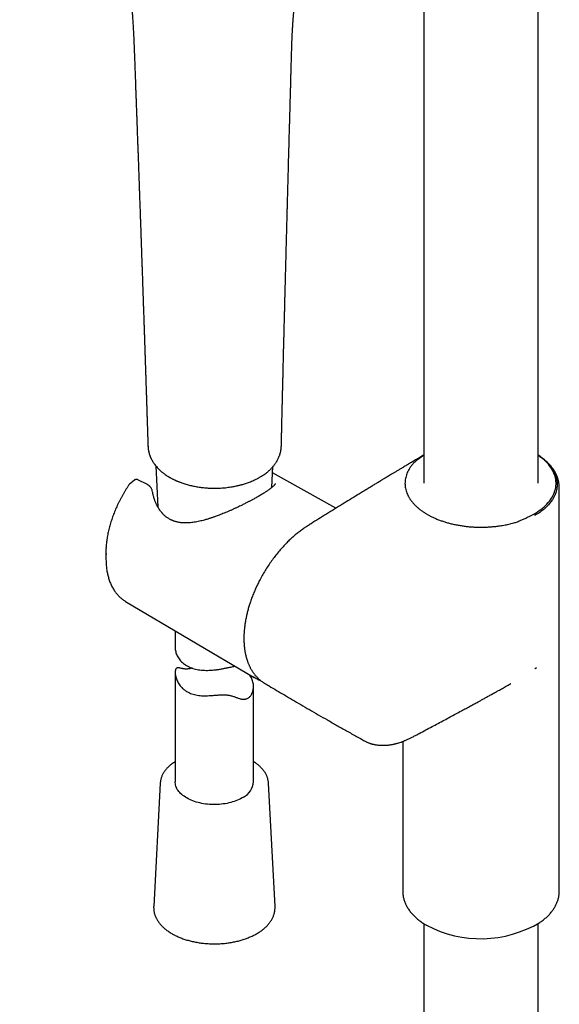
# Model space of a CAD drawing. Header units: millimetres. Extents: x 8 to 1764, y 12 to 2805.
# Tile 7 of 26: x 1498 to 1601, y 780 to 969. Entities that reach past the tile are written whole.
import ezdxf

# ---------------------------------------------------------------- set-up
doc = ezdxf.new("R2010")
doc.units = ezdxf.units.MM

msp = doc.modelspace()

# ---------------------------------------------------------------- linework, layer by layer
at = {"color": 7, "linetype": 'Continuous', "lineweight": 30}
for p, q in [((1575.37, 1216.86), (1575.37, 880.21)), ((1597.27, 880.21), (1597.27, 1216.86)), ((1550.02, 962.02), (1550.02, 962.02)), ((1522.53, 887.3), (1522.54, 887.26)), ((1522.54, 887.31), (1522.54, 887.28)), ((1548.05, 887.3), (1548.06, 887.35)), ((1575.37, 885.58), (1575.05, 885.36)), ((1575.05, 885.36), (1575.05, 885.36)), ((1524.01, 883.58), (1524.44, 875.65)), ((1546.25, 879.41), (1546.47, 883.41)), ((1558.51, 875.43), (1546.4, 882.25)), ((1519.02, 880.07), (1518.98, 880.03)), ((1519.92, 880.82), (1519.01, 880.06)), ((1520.58, 880.89), (1520.59, 880.89)), ((1522.42, 879.97), (1520.59, 880.89)), ((1601.32, 802.1), (1601.32, 879.37)), ((1523.41, 878.55), (1523.4, 878.6)), ((1595.24, 873.7), (1595.24, 873.7)), ((1596.67, 874.03), (1596.64, 874.07)), ((1514.46, 866.58), (1514.48, 865.54)), ((1518.22, 857.6), (1542.88, 843.01)), ((1527.74, 851.96), (1527.74, 848.79)), ((1527.74, 843.96), (1527.74, 822.99)), ((1596.72, 844.75), (1596.69, 844.77)), ((1596.72, 844.75), (1596.93, 844.91)), ((1544.85, 841.91), (1544.83, 841.92)), ((1592.01, 841.81), (1591.99, 841.8)), ((1542.74, 822.99), (1542.74, 841.25)), ((1563.93, 830.9), (1563.93, 830.9)), ((1571.32, 830.76), (1571.32, 802.1)), ((1524.88, 822.78), (1523.62, 799.13)), ((1524.88, 822.79), (1524.88, 822.78)), ((1545.61, 822.78), (1545.61, 822.8)), ((1546.87, 799.13), (1545.61, 822.78)), ((1575.37, 795.85), (1575.37, 407.26)), ((1597.27, 408.1), (1597.27, 795.85))]:
    msp.add_line(p, q, dxfattribs=at)
at = {"color": 7, "linetype": 'Continuous', "lineweight": 30, "flags": 128}
for points in [[(1595.24, 873.7), (1595.65, 873.89), (1596.04, 874.1), (1596.42, 874.31), (1596.79, 874.52), (1597.14, 874.75), (1597.48, 874.98), (1597.81, 875.22), (1598.12, 875.47), (1598.41, 875.72), (1598.69, 875.98), (1598.95, 876.24), (1599.19, 876.51), (1599.42, 876.79), (1599.62, 877.07), (1599.81, 877.35), (1599.99, 877.64), (1600.14, 877.93), (1600.28, 878.22), (1600.39, 878.52), (1600.49, 878.82), (1600.57, 879.12), (1600.63, 879.42), (1600.67, 879.73), (1600.69, 880.03), (1600.69, 880.33), (1600.67, 880.64), (1600.64, 880.94), (1600.58, 881.24), (1600.5, 881.55), (1600.41, 881.84), (1600.3, 882.14), (1600.16, 882.44), (1600.01, 882.73), (1599.84, 883.02), (1599.66, 883.3), (1599.45, 883.58), (1599.23, 883.86), (1598.99, 884.13), (1598.73, 884.39), (1598.46, 884.65), (1598.17, 884.91), (1597.86, 885.15), (1597.54, 885.39), (1597.27, 885.58)], [(1517.98, 857.74), (1518.07, 857.69), (1518.22, 857.6)], [(1543.11, 842.87), (1542.93, 842.97), (1542.66, 843.14)], [(1540.82, 820.09), (1540.56, 819.94), (1540.28, 819.78), (1539.99, 819.64), (1539.69, 819.51), (1539.38, 819.38), (1539.06, 819.26), (1538.73, 819.16), (1538.39, 819.06), (1538.04, 818.97), (1537.68, 818.9), (1537.32, 818.83), (1536.95, 818.78), (1536.58, 818.73), (1536.2, 818.7), (1535.83, 818.68), (1535.45, 818.66), (1535.07, 818.66), (1534.69, 818.67), (1534.31, 818.7), (1533.93, 818.73), (1533.56, 818.77), (1533.19, 818.83), (1532.83, 818.89), (1532.47, 818.97), (1532.13, 819.05), (1531.78, 819.15), (1531.45, 819.26), (1531.13, 819.37), (1530.82, 819.5), (1530.52, 819.63), (1530.23, 819.77), (1529.95, 819.93), (1529.69, 820.08), (1529.44, 820.25), (1529.21, 820.42), (1528.99, 820.6), (1528.79, 820.79), (1528.6, 820.98), (1528.44, 821.18), (1528.28, 821.38), (1528.15, 821.58), (1528.04, 821.79), (1527.94, 822.01), (1527.86, 822.22), (1527.81, 822.44), (1527.77, 822.66), (1527.75, 822.87), (1527.74, 822.99)]]:
    msp.add_lwpolyline(points, dxfattribs=at)
at = {"color": 7, "linetype": 'Continuous', "lineweight": 30}
for centre, radius, start, end in [((1530.33, 866.87), 15.87, 176.4436, 181.0488), ((1530.74, 865.86), 16.26, 176.9132, 184.0359), ((1539.12, 823.32), 3.64, 297.852, 354.9047), ((1586.26, 815.16), 22.2, 242.1708, 300.7441)]:
    msp.add_arc(centre, radius, start, end, dxfattribs=at)
for points, knots in [([(1497.96, 1024.82), (1498.26, 1024.44), (1498.86, 1023.69), (1499.73, 1022.58), (1500.56, 1021.5), (1501.35, 1020.47), (1502.1, 1019.47), (1502.8, 1018.51), (1503.48, 1017.56), (1504.14, 1016.62), (1504.76, 1015.69), (1505.34, 1014.82), (1505.87, 1013.99), (1506.35, 1013.22), (1506.79, 1012.5), (1507.19, 1011.83), (1507.55, 1011.22), (1507.86, 1010.67), (1508.18, 1010.11), (1508.51, 1009.5), (1508.88, 1008.82), (1509.27, 1008.07), (1509.69, 1007.25), (1510.13, 1006.35), (1510.58, 1005.41), (1511.04, 1004.41), (1511.51, 1003.35), (1511.98, 1002.24), (1512.45, 1001.08), (1512.87, 999.99), (1513.25, 998.98), (1513.57, 998.08), (1513.88, 997.2), (1514.16, 996.37), (1514.41, 995.59), (1514.65, 994.86), (1514.86, 994.18), (1515.04, 993.56), (1515.21, 992.99), (1515.36, 992.49), (1515.49, 992.04), (1515.6, 991.64), (1515.7, 991.27), (1515.79, 990.95), (1515.86, 990.68), (1515.91, 990.49), (1515.95, 990.36), (1515.97, 990.27), (1516, 990.16), (1516.04, 990.02), (1516.09, 989.84), (1516.16, 989.57), (1516.24, 989.22), (1516.35, 988.79), (1516.49, 988.27), (1516.64, 987.64), (1516.82, 986.89), (1517.01, 986.09), (1517.2, 985.22), (1517.38, 984.41), (1517.54, 983.68), (1517.67, 983.06), (1517.79, 982.46), (1517.9, 981.91), (1518, 981.41), (1518.09, 980.94), (1518.17, 980.5), (1518.24, 980.11), (1518.3, 979.76), (1518.36, 979.48), (1518.4, 979.22), (1518.44, 978.97), (1518.49, 978.7), (1518.54, 978.39), (1518.6, 978.03), (1518.66, 977.62), (1518.74, 977.15), (1518.81, 976.64), (1518.89, 976.08), (1518.98, 975.47), (1519.06, 974.82), (1519.15, 974.11), (1519.23, 973.36), (1519.31, 972.57), (1519.4, 971.73), (1519.47, 970.84), (1519.55, 969.92), (1519.61, 968.95), (1519.68, 967.91), (1519.74, 966.8), (1519.8, 965.6), (1519.85, 964.36), (1519.9, 963.07), (1519.94, 962.19), (1519.95, 961.74)], [0, 0, 0, 0, 0.0206077, 0.0404289, 0.0594619, 0.0777064, 0.0951652, 0.111835, 0.1277132, 0.1442631, 0.1598598, 0.1745045, 0.1881957, 0.2009322, 0.2127133, 0.2235384, 0.2334073, 0.2423197, 0.2502775, 0.2604831, 0.2713278, 0.2828116, 0.2959915, 0.3099242, 0.3246097, 0.3400481, 0.3562393, 0.3731838, 0.3908823, 0.4093358, 0.422781, 0.4365538, 0.449859, 0.4624023, 0.4741862, 0.485022, 0.4951276, 0.5045033, 0.5131487, 0.5204966, 0.5272125, 0.5332948, 0.5387428, 0.5435568, 0.5477066, 0.5509393, 0.5522213, 0.5534003, 0.555057, 0.5572472, 0.5599694, 0.5632219, 0.5691967, 0.5756867, 0.5826554, 0.5929313, 0.6041054, 0.6161905, 0.6292011, 0.6431369, 0.6527592, 0.6624216, 0.6714178, 0.6797306, 0.6873625, 0.6943131, 0.7011047, 0.7070887, 0.7122653, 0.7166342, 0.7202115, 0.7237665, 0.7278268, 0.7325167, 0.7379101, 0.7441615, 0.7511885, 0.7589915, 0.7675714, 0.776929, 0.7870645, 0.7979752, 0.809661, 0.8221225, 0.83536, 0.8493741, 0.8641654, 0.8797345, 0.8960813, 0.9149588, 0.9347811, 0.9555562, 0.9772917, 1, 1, 1, 1]), ([(1550.02, 962.02), (1550.03, 962.22), (1550.04, 962.6), (1550.06, 963.14), (1550.07, 963.64), (1550.08, 964.09), (1550.1, 964.48), (1550.11, 964.83), (1550.12, 965.13), (1550.13, 965.38), (1550.14, 965.6), (1550.15, 965.79), (1550.16, 965.96), (1550.16, 966.14), (1550.17, 966.34), (1550.19, 966.58), (1550.2, 966.84), (1550.22, 967.14), (1550.23, 967.47), (1550.26, 967.81), (1550.28, 968.16), (1550.3, 968.51), (1550.33, 968.84), (1550.35, 969.14), (1550.37, 969.39), (1550.39, 969.61), (1550.4, 969.82), (1550.42, 970.03), (1550.45, 970.27), (1550.47, 970.55), (1550.5, 970.87), (1550.54, 971.2), (1550.58, 971.54), (1550.61, 971.87), (1550.65, 972.2), (1550.69, 972.52), (1550.73, 972.82), (1550.77, 973.1), (1550.8, 973.34), (1550.83, 973.53), (1550.85, 973.68), (1550.87, 973.83), (1550.9, 973.99), (1550.93, 974.19), (1550.96, 974.4), (1551.05, 974.93), (1551.19, 975.75), (1551.4, 976.84), (1551.63, 977.91), (1551.88, 978.94), (1552.14, 979.95), (1552.45, 981.05), (1552.81, 982.22), (1553.24, 983.47), (1553.66, 984.6), (1554.08, 985.63), (1554.48, 986.56), (1554.81, 987.27), (1555.07, 987.8), (1555.24, 988.14), (1555.42, 988.49), (1555.6, 988.84), (1555.79, 989.19), (1555.97, 989.51), (1556.13, 989.79), (1556.26, 990.02), (1556.37, 990.21), (1556.44, 990.32), (1556.46, 990.35)], [0, 0, 0, 0, 0.017839, 0.034216, 0.049136, 0.062599, 0.074605, 0.08497, 0.093918, 0.101656, 0.108379, 0.114189, 0.118942, 0.12392, 0.130082, 0.137436, 0.145926, 0.15478, 0.165281, 0.17597, 0.186848, 0.19792, 0.208595, 0.218135, 0.226078, 0.232992, 0.239039, 0.245683, 0.253272, 0.262363, 0.272537, 0.283425, 0.29429, 0.305111, 0.315888, 0.326008, 0.336081, 0.345319, 0.353166, 0.359611, 0.363924, 0.36845, 0.373891, 0.380253, 0.387541, 0.3955, 0.432498, 0.469543, 0.505569, 0.541068, 0.576566, 0.612072, 0.658567, 0.705066, 0.751573, 0.789244, 0.826916, 0.864598, 0.879413, 0.894567, 0.910206, 0.926329, 0.942933, 0.95913, 0.971826, 0.983425, 0.994051, 1, 1, 1, 1]), ([(1519.95, 961.74), (1519.96, 961.56), (1519.98, 961.06), (1520.01, 960.27), (1520.04, 959.36), (1520.07, 958.54), (1520.1, 957.8), (1520.12, 957.12), (1520.15, 956.41), (1520.17, 955.67), (1520.2, 954.89), (1520.23, 954.05), (1520.27, 953.17), (1520.29, 952.4), (1520.32, 951.78), (1520.33, 951.34), (1520.35, 950.95), (1520.36, 950.61), (1520.37, 950.33), (1520.38, 950.1), (1520.38, 949.92), (1520.39, 949.79), (1520.39, 949.67), (1520.4, 949.54), (1520.4, 949.39), (1520.41, 949.19), (1520.42, 948.96), (1520.43, 948.7), (1520.44, 948.35), (1520.46, 947.92), (1520.47, 947.43), (1520.49, 946.93), (1520.51, 946.43), (1520.53, 945.8), (1520.56, 945.03), (1520.59, 944.13), (1520.63, 943.23), (1520.66, 942.34), (1520.69, 941.56), (1520.71, 940.89), (1520.73, 940.31), (1520.75, 939.76), (1520.77, 939.23), (1520.78, 938.79), (1520.8, 938.46), (1520.81, 938.21), (1520.81, 937.98), (1520.82, 937.76), (1520.83, 937.55), (1520.84, 937.33), (1520.85, 937.07), (1520.86, 936.75), (1520.87, 936.38), (1520.89, 935.96), (1520.9, 935.5), (1520.92, 935.02), (1520.94, 934.33), (1520.97, 933.45), (1521.01, 932.49), (1521.04, 931.66), (1521.06, 930.94), (1521.09, 930.26), (1521.11, 929.63), (1521.13, 929.06), (1521.15, 928.59), (1521.16, 928.2), (1521.17, 927.88), (1521.18, 927.58), (1521.19, 927.29), (1521.2, 926.99), (1521.21, 926.6), (1521.23, 926.11), (1521.25, 925.51), (1521.28, 924.85), (1521.3, 924.19), (1521.32, 923.53), (1521.34, 922.87), (1521.37, 922.17), (1521.4, 921.38), (1521.43, 920.52), (1521.45, 919.8), (1521.47, 919.27), (1521.48, 918.95), (1521.49, 918.63), (1521.5, 918.32), (1521.51, 918), (1521.52, 917.7), (1521.53, 917.41), (1521.54, 917.18), (1521.55, 917.01), (1521.55, 916.86), (1521.56, 916.73), (1521.56, 916.56), (1521.57, 916.34), (1521.58, 916.05), (1521.59, 915.72), (1521.6, 915.34), (1521.62, 914.92), (1521.63, 914.49), (1521.65, 913.82), (1521.69, 912.93), (1521.72, 911.87), (1521.75, 910.89), (1521.79, 909.97), (1521.82, 909.05), (1521.84, 908.32), (1521.86, 907.81), (1521.87, 907.51), (1521.88, 907.23), (1521.89, 906.99), (1521.89, 906.79), (1521.9, 906.62), (1521.9, 906.5), (1521.9, 906.41), (1521.91, 906.33), (1521.91, 906.25), (1521.91, 906.16), (1521.92, 906.05), (1521.92, 905.93), (1521.93, 905.74), (1521.94, 905.47), (1521.95, 905.09), (1521.96, 904.68), (1521.98, 904.23), (1521.99, 903.75), (1522.01, 903.22), (1522.03, 902.66), (1522.05, 902.06), (1522.07, 901.39), (1522.1, 900.65), (1522.12, 899.83), (1522.15, 898.97), (1522.18, 898.1), (1522.21, 897.24), (1522.23, 896.58), (1522.25, 896.12), (1522.25, 895.89), (1522.26, 895.7), (1522.26, 895.54), (1522.27, 895.42), (1522.27, 895.31), (1522.28, 895.18), (1522.28, 895.02), (1522.29, 894.83), (1522.3, 894.57), (1522.31, 894.25), (1522.32, 893.85), (1522.33, 893.4), (1522.35, 892.92), (1522.37, 892.4), (1522.39, 891.85), (1522.4, 891.26), (1522.43, 890.63), (1522.45, 889.95), (1522.47, 889.24), (1522.49, 888.49), (1522.52, 887.84), (1522.53, 887.44), (1522.53, 887.31)], [0, 0, 0, 0, 0.007251, 0.019881, 0.032021, 0.043902, 0.053054, 0.062051, 0.071376, 0.081341, 0.091946, 0.103191, 0.115077, 0.127603, 0.134154, 0.140051, 0.145277, 0.14983, 0.153712, 0.156921, 0.159133, 0.160854, 0.162176, 0.163834, 0.165985, 0.16858, 0.17165, 0.175197, 0.17922, 0.185713, 0.192389, 0.199086, 0.205804, 0.212544, 0.224632, 0.236788, 0.249011, 0.261019, 0.272553, 0.280485, 0.288176, 0.295628, 0.302839, 0.309605, 0.313118, 0.316427, 0.319532, 0.322432, 0.325131, 0.328009, 0.331332, 0.335774, 0.340824, 0.346481, 0.352746, 0.359346, 0.36582, 0.380542, 0.394512, 0.404594, 0.414244, 0.423448, 0.431925, 0.43956, 0.446355, 0.451103, 0.455333, 0.459155, 0.463071, 0.46714, 0.471403, 0.478649, 0.486711, 0.49559, 0.505284, 0.513489, 0.522306, 0.531749, 0.541819, 0.553842, 0.56665, 0.570838, 0.575104, 0.579447, 0.583796, 0.587775, 0.592236, 0.596009, 0.599092, 0.601485, 0.603192, 0.60481, 0.606836, 0.610007, 0.613839, 0.618334, 0.62349, 0.629274, 0.635146, 0.640921, 0.656308, 0.670966, 0.683438, 0.69569, 0.708112, 0.720703, 0.724805, 0.728921, 0.732729, 0.735992, 0.73871, 0.740883, 0.742537, 0.743624, 0.744532, 0.745614, 0.74687, 0.7483, 0.749904, 0.751682, 0.755973, 0.761027, 0.766846, 0.772687, 0.779138, 0.786198, 0.793798, 0.801816, 0.81025, 0.820689, 0.831701, 0.843287, 0.855447, 0.866622, 0.878241, 0.881881, 0.885023, 0.887616, 0.889661, 0.891158, 0.892497, 0.894177, 0.896334, 0.898969, 0.902081, 0.906642, 0.91195, 0.918003, 0.924802, 0.931527, 0.938852, 0.946775, 0.955297, 0.964417, 0.973958, 0.984076, 0.994772, 1, 1, 1, 1]), ([(1548.08, 887.35), (1548.08, 887.37), (1548.08, 887.56), (1548.09, 887.9), (1548.1, 888.34), (1548.11, 888.73), (1548.12, 889.07), (1548.12, 889.36), (1548.13, 889.59), (1548.13, 889.77), (1548.14, 889.91), (1548.14, 890), (1548.14, 890.07), (1548.14, 890.12), (1548.14, 890.19), (1548.15, 890.28), (1548.15, 890.43), (1548.15, 890.62), (1548.16, 890.85), (1548.17, 891.12), (1548.17, 891.43), (1548.18, 891.78), (1548.19, 892.34), (1548.21, 893.07), (1548.23, 893.94), (1548.25, 894.72), (1548.27, 895.43), (1548.28, 896.08), (1548.3, 896.64), (1548.31, 897.09), (1548.32, 897.46), (1548.32, 897.79), (1548.33, 898.1), (1548.34, 898.39), (1548.35, 898.68), (1548.35, 898.97), (1548.36, 899.27), (1548.37, 899.6), (1548.38, 899.97), (1548.39, 900.36), (1548.4, 900.84), (1548.41, 901.37), (1548.43, 901.94), (1548.44, 902.47), (1548.45, 902.95), (1548.46, 903.41), (1548.47, 903.88), (1548.49, 904.38), (1548.5, 904.94), (1548.51, 905.45), (1548.52, 905.91), (1548.53, 906.29), (1548.54, 906.69), (1548.55, 907.07), (1548.56, 907.42), (1548.57, 907.71), (1548.58, 907.97), (1548.58, 908.17), (1548.59, 908.33), (1548.59, 908.45), (1548.59, 908.58), (1548.6, 908.78), (1548.6, 909.06), (1548.61, 909.42), (1548.62, 909.81), (1548.63, 910.23), (1548.65, 910.73), (1548.66, 911.32), (1548.68, 912), (1548.7, 912.72), (1548.72, 913.49), (1548.74, 914.31), (1548.76, 915.01), (1548.77, 915.58), (1548.78, 916.01), (1548.79, 916.45), (1548.8, 916.88), (1548.81, 917.28), (1548.82, 917.66), (1548.83, 918.01), (1548.84, 918.31), (1548.85, 918.58), (1548.85, 918.81), (1548.86, 919.09), (1548.87, 919.44), (1548.88, 919.87), (1548.9, 920.47), (1548.92, 921.24), (1548.94, 922.18), (1548.97, 923.12), (1548.99, 924.07), (1549.02, 925.03), (1549.04, 926.01), (1549.07, 927.03), (1549.1, 928.08), (1549.13, 929.16), (1549.15, 930.06), (1549.17, 930.77), (1549.18, 931.24), (1549.19, 931.67), (1549.2, 932.03), (1549.21, 932.35), (1549.22, 932.6), (1549.22, 932.79), (1549.23, 932.96), (1549.23, 933.14), (1549.24, 933.34), (1549.24, 933.57), (1549.25, 933.86), (1549.26, 934.21), (1549.27, 934.62), (1549.28, 935.07), (1549.3, 935.56), (1549.31, 936.05), (1549.34, 937.18), (1549.39, 938.87), (1549.45, 941.12), (1549.51, 943.51), (1549.58, 946.07), (1549.64, 948.04), (1549.67, 949.2), (1549.68, 949.56), (1549.69, 949.89), (1549.7, 950.17), (1549.7, 950.42), (1549.71, 950.65), (1549.71, 950.84), (1549.72, 951.01), (1549.72, 951.17), (1549.73, 951.36), (1549.74, 951.61), (1549.74, 951.92), (1549.75, 952.29), (1549.77, 952.71), (1549.78, 953.18), (1549.79, 953.7), (1549.81, 954.28), (1549.83, 954.91), (1549.85, 955.59), (1549.87, 956.34), (1549.89, 957.15), (1549.91, 958.02), (1549.94, 958.94), (1549.97, 959.92), (1549.99, 960.95), (1550.01, 961.66), (1550.02, 962.02)], [0, 0, 0, 0, 0.001058, 0.007551, 0.013388, 0.01857, 0.023098, 0.02697, 0.030188, 0.032466, 0.034243, 0.035518, 0.036292, 0.03688, 0.037705, 0.038799, 0.040811, 0.043365, 0.04646, 0.050096, 0.054273, 0.058985, 0.063825, 0.076586, 0.088541, 0.098535, 0.107887, 0.116625, 0.124823, 0.129991, 0.13492, 0.139417, 0.143345, 0.147156, 0.151199, 0.154785, 0.158802, 0.163252, 0.168132, 0.173444, 0.17906, 0.187237, 0.194834, 0.201852, 0.208291, 0.214174, 0.220232, 0.226978, 0.234414, 0.242539, 0.247492, 0.252669, 0.258071, 0.263343, 0.267965, 0.271932, 0.275245, 0.278134, 0.280231, 0.281573, 0.283094, 0.285204, 0.289578, 0.294394, 0.299606, 0.305214, 0.311218, 0.319679, 0.328802, 0.338526, 0.348846, 0.359763, 0.371277, 0.376911, 0.382679, 0.388578, 0.39444, 0.399829, 0.405006, 0.409627, 0.413694, 0.417206, 0.420186, 0.423175, 0.428354, 0.434122, 0.440477, 0.452642, 0.465165, 0.478042, 0.4905, 0.503309, 0.516529, 0.530162, 0.544208, 0.558667, 0.573494, 0.580601, 0.586988, 0.592655, 0.597604, 0.601833, 0.605343, 0.607596, 0.609635, 0.612015, 0.614758, 0.617866, 0.621338, 0.626285, 0.631821, 0.637948, 0.644569, 0.651264, 0.657987, 0.69005, 0.719193, 0.748709, 0.785927, 0.82263, 0.827905, 0.832745, 0.837092, 0.840949, 0.844314, 0.847187, 0.849943, 0.852016, 0.853904, 0.856499, 0.859885, 0.864022, 0.86891, 0.874549, 0.880939, 0.887948, 0.895681, 0.904139, 0.913322, 0.92344, 0.934312, 0.94594, 0.958323, 0.97146, 0.985353, 1, 1, 1, 1]), ([(1522.54, 887.25), (1522.54, 887.15), (1522.55, 886.97), (1522.58, 886.71), (1522.62, 886.48), (1522.66, 886.3), (1522.69, 886.15), (1522.73, 886.02), (1522.76, 885.88), (1522.81, 885.74), (1522.86, 885.58), (1522.93, 885.4), (1523, 885.24), (1523.06, 885.1), (1523.12, 884.97), (1523.19, 884.83), (1523.27, 884.67), (1523.37, 884.5), (1523.47, 884.33), (1523.58, 884.16), (1523.72, 883.96), (1523.9, 883.71), (1524.14, 883.41), (1524.41, 883.12), (1524.64, 882.89), (1524.82, 882.71), (1524.95, 882.6), (1525.08, 882.48), (1525.24, 882.35), (1525.44, 882.19), (1525.69, 882), (1526, 881.78), (1526.33, 881.56), (1526.57, 881.42), (1526.69, 881.35)], [0, 0, 0, 0, 0.038419, 0.077389, 0.109509, 0.134791, 0.155784, 0.17452, 0.193714, 0.213374, 0.237182, 0.26486, 0.290633, 0.311363, 0.328447, 0.348989, 0.37398, 0.40271, 0.431319, 0.457769, 0.482067, 0.532123, 0.58305, 0.635683, 0.688896, 0.711567, 0.733408, 0.754727, 0.780997, 0.814225, 0.853603, 0.899632, 0.952278, 1, 1, 1, 1]), ([(1544.26, 881.55), (1544.39, 881.64), (1544.65, 881.8), (1544.99, 882.04), (1545.28, 882.27), (1545.53, 882.47), (1545.74, 882.66), (1545.93, 882.84), (1546.1, 883.01), (1546.27, 883.19), (1546.44, 883.38), (1546.61, 883.58), (1546.76, 883.78), (1546.9, 883.97), (1547.04, 884.18), (1547.2, 884.42), (1547.35, 884.69), (1547.49, 884.96), (1547.62, 885.24), (1547.72, 885.49), (1547.79, 885.71), (1547.83, 885.85), (1547.88, 885.99), (1547.91, 886.14), (1547.95, 886.3), (1547.99, 886.49), (1548.03, 886.73), (1548.06, 887.03), (1548.07, 887.24), (1548.08, 887.36)], [0, 0, 0, 0, 0.06025, 0.114207, 0.161835, 0.203484, 0.241354, 0.275784, 0.307446, 0.339044, 0.374261, 0.412072, 0.447551, 0.480047, 0.510369, 0.554046, 0.599714, 0.641626, 0.684071, 0.733347, 0.75879, 0.780346, 0.799569, 0.820926, 0.844701, 0.872748, 0.907987, 0.950413, 1, 1, 1, 1]), ([(1575.37, 885.63), (1575.11, 885.48), (1574.58, 885.16), (1573.78, 884.69), (1573, 884.22), (1572.26, 883.79), (1571.58, 883.38), (1570.95, 883), (1570.39, 882.67), (1569.89, 882.37), (1569.43, 882.09), (1569.01, 881.84), (1568.63, 881.61), (1568.29, 881.4), (1567.99, 881.22), (1567.72, 881.06), (1567.48, 880.92), (1567.28, 880.8), (1567.09, 880.68), (1566.94, 880.59), (1566.8, 880.51), (1566.67, 880.43), (1566.52, 880.34), (1566.35, 880.23), (1566.12, 880.1), (1565.84, 879.93), (1565.5, 879.72), (1565.12, 879.49), (1564.7, 879.23), (1564.14, 878.89), (1563.44, 878.46), (1562.41, 877.83), (1561.19, 877.08), (1559.73, 876.18), (1558.25, 875.27), (1556.73, 874.32), (1555.24, 873.39), (1554.03, 872.64), (1553.1, 872.04), (1552.43, 871.61), (1551.76, 871.14), (1551.08, 870.62), (1550.41, 870.05), (1549.75, 869.45), (1549.08, 868.79), (1548.39, 868.07), (1547.69, 867.27), (1547.01, 866.44), (1546.35, 865.57), (1545.71, 864.66), (1545.11, 863.73), (1544.53, 862.77), (1544.02, 861.84), (1543.57, 860.96), (1543.18, 860.12), (1542.81, 859.27), (1542.46, 858.4), (1542.16, 857.57), (1541.91, 856.77), (1541.69, 856.02), (1541.5, 855.27), (1541.34, 854.55), (1541.21, 853.88), (1541.12, 853.31), (1541.06, 852.85), (1541.01, 852.48), (1540.98, 852.13), (1540.95, 851.81), (1540.93, 851.54), (1540.92, 851.32), (1540.91, 851.17), (1540.91, 851.03), (1540.9, 850.88), (1540.9, 850.69), (1540.9, 850.43), (1540.9, 850.12), (1540.92, 849.76), (1540.94, 849.36), (1540.97, 848.95), (1541.02, 848.58), (1541.06, 848.25), (1541.11, 847.95), (1541.16, 847.67), (1541.22, 847.39), (1541.28, 847.12), (1541.34, 846.89), (1541.4, 846.7), (1541.44, 846.56), (1541.48, 846.44), (1541.52, 846.32), (1541.57, 846.16), (1541.64, 845.96), (1541.73, 845.72), (1541.83, 845.49), (1541.93, 845.27), (1542.02, 845.06), (1542.13, 844.86), (1542.24, 844.65), (1542.35, 844.46), (1542.45, 844.28), (1542.56, 844.13), (1542.66, 843.97), (1542.79, 843.79), (1542.93, 843.61), (1543.09, 843.41), (1543.27, 843.21), (1543.45, 843.01), (1543.63, 842.84), (1543.8, 842.68), (1544, 842.51), (1544.24, 842.32), (1544.52, 842.11), (1544.73, 841.99), (1544.83, 841.92)], [0, 0, 0, 0, 0.0149861, 0.0312593, 0.0465877, 0.0609708, 0.0744084, 0.0869002, 0.09752, 0.1073447, 0.1163744, 0.1246089, 0.1320481, 0.1386919, 0.1445405, 0.1496705, 0.154279, 0.1583756, 0.1619606, 0.1650338, 0.1674626, 0.1698549, 0.1727727, 0.1762188, 0.1801934, 0.1860162, 0.1926948, 0.2002294, 0.2085701, 0.2170497, 0.2335009, 0.2496799, 0.2778937, 0.3052385, 0.3355204, 0.3653142, 0.3946223, 0.4235304, 0.4365094, 0.4495991, 0.462894, 0.4762863, 0.4896698, 0.5030342, 0.5163104, 0.5312707, 0.5462652, 0.5613863, 0.5766119, 0.5918649, 0.6071068, 0.6224056, 0.6378436, 0.6503842, 0.6630917, 0.6759632, 0.6889957, 0.702187, 0.7133275, 0.7246243, 0.7360333, 0.7469858, 0.7572821, 0.7669136, 0.7730097, 0.7788016, 0.7842887, 0.7894705, 0.7941897, 0.7972479, 0.7997138, 0.801618, 0.8039001, 0.8070059, 0.8112022, 0.8163389, 0.8224215, 0.8293881, 0.8364677, 0.8434311, 0.8488173, 0.8541259, 0.8593547, 0.8645017, 0.869568, 0.8743307, 0.8776973, 0.8803887, 0.8825264, 0.8849194, 0.8877174, 0.8919957, 0.8969713, 0.9023703, 0.9066613, 0.9110927, 0.915667, 0.920377, 0.9250882, 0.9291704, 0.9325396, 0.9365681, 0.9408997, 0.945718, 0.9509722, 0.9566434, 0.962659, 0.9675702, 0.9726486, 0.9783049, 0.9848137, 0.9921771, 1, 1, 1, 1]), ([(1575.05, 885.36), (1574.88, 885.23), (1574.59, 885.02), (1574.18, 884.71), (1573.81, 884.43), (1573.53, 884.19), (1573.32, 883.98), (1573.23, 883.88), (1573.18, 883.83)], [0, 0, 0, 0, 0.250879, 0.437484, 0.624144, 0.811473, 0.905748, 1, 1, 1, 1]), ([(1597.27, 885.6), (1597.38, 885.52), (1597.63, 885.36), (1597.98, 885.09), (1598.34, 884.81), (1598.68, 884.51), (1599, 884.2), (1599.3, 883.88), (1599.57, 883.56), (1599.82, 883.24), (1600.03, 882.91), (1600.23, 882.58), (1600.41, 882.24), (1600.56, 881.89), (1600.68, 881.54), (1600.78, 881.19), (1600.85, 880.83), (1600.9, 880.48), (1600.92, 880.14), (1600.91, 879.79), (1600.88, 879.44), (1600.83, 879.09), (1600.75, 878.75), (1600.65, 878.41), (1600.51, 878.02), (1600.29, 877.57), (1600.03, 877.13), (1599.77, 876.75), (1599.52, 876.43), (1599.26, 876.11), (1598.97, 875.8), (1598.6, 875.45), (1598.14, 875.06), (1597.64, 874.69), (1597.14, 874.36), (1596.82, 874.17), (1596.64, 874.06)], [0, 0, 0, 0, 0.023371, 0.050967, 0.07891, 0.106904, 0.135253, 0.163654, 0.192159, 0.219587, 0.247107, 0.274671, 0.30258, 0.33054, 0.35886, 0.387234, 0.415717, 0.443049, 0.470426, 0.497891, 0.525398, 0.552376, 0.579353, 0.606519, 0.633684, 0.674972, 0.716428, 0.744304, 0.771619, 0.798934, 0.826426, 0.853917, 0.895713, 0.937698, 0.965944, 1, 1, 1, 1]), ([(1601.32, 879.37), (1601.32, 879.44), (1601.32, 879.57), (1601.3, 879.77), (1601.29, 879.98), (1601.26, 880.17), (1601.23, 880.38), (1601.19, 880.58), (1601.15, 880.77), (1601.1, 880.95), (1601.04, 881.12), (1600.98, 881.3), (1600.91, 881.5), (1600.83, 881.71), (1600.71, 881.96), (1600.58, 882.23), (1600.4, 882.54), (1600.2, 882.86), (1599.98, 883.17), (1599.74, 883.47), (1599.51, 883.74), (1599.29, 883.98), (1599.07, 884.2), (1598.88, 884.38), (1598.71, 884.53), (1598.57, 884.65), (1598.46, 884.75), (1598.37, 884.82), (1598.28, 884.89), (1598.17, 884.98), (1598.01, 885.1), (1597.8, 885.26), (1597.55, 885.43), (1597.37, 885.55), (1597.27, 885.62)], [0, 0, 0, 0, 0.023567, 0.049655, 0.078381, 0.109063, 0.137417, 0.17002, 0.197491, 0.223006, 0.248581, 0.274867, 0.302092, 0.333397, 0.369769, 0.411193, 0.45686, 0.508743, 0.56021, 0.608363, 0.652894, 0.693829, 0.731188, 0.764411, 0.790389, 0.812078, 0.829483, 0.842608, 0.854533, 0.86929, 0.894022, 0.924231, 0.959975, 1, 1, 1, 1]), ([(1573.18, 883.83), (1573.06, 883.68), (1572.83, 883.39), (1572.55, 882.94), (1572.3, 882.49), (1572.1, 882.04), (1571.95, 881.58), (1571.84, 881.12), (1571.77, 880.65), (1571.75, 880.19), (1571.78, 879.72), (1571.84, 879.26), (1571.96, 878.8), (1572.11, 878.34), (1572.31, 877.9), (1572.55, 877.46), (1572.84, 877.02), (1573.16, 876.6), (1573.53, 876.19), (1573.93, 875.79), (1574.37, 875.4), (1574.84, 875.03), (1575.35, 874.67), (1575.89, 874.34), (1576.46, 874.02), (1577.06, 873.72), (1577.69, 873.44), (1578.34, 873.17), (1579.02, 872.93), (1579.71, 872.72), (1580.43, 872.52), (1581.17, 872.34), (1581.92, 872.19), (1582.68, 872.07), (1583.45, 871.96), (1584.23, 871.88), (1585.02, 871.83), (1585.81, 871.8), (1586.6, 871.8), (1587.39, 871.82), (1588.18, 871.87), (1588.97, 871.94), (1589.81, 872.04), (1590.71, 872.19), (1591.67, 872.38), (1592.28, 872.54), (1592.59, 872.62)], [0, 0, 0, 0, 0.023268, 0.046537, 0.069081, 0.091643, 0.114187, 0.136731, 0.159293, 0.181837, 0.204319, 0.226819, 0.249301, 0.271659, 0.294033, 0.316391, 0.338745, 0.361117, 0.383471, 0.405826, 0.428197, 0.450551, 0.472712, 0.49489, 0.51705, 0.53921, 0.561387, 0.583548, 0.605703, 0.627874, 0.65003, 0.672187, 0.69436, 0.716517, 0.738618, 0.760737, 0.78284, 0.804936, 0.827048, 0.849144, 0.871243, 0.893359, 0.915458, 0.943628, 0.971831, 1, 1, 1, 1]), ([(1520.59, 880.89), (1520.55, 880.91), (1520.5, 880.93), (1520.41, 880.95), (1520.34, 880.96), (1520.28, 880.96), (1520.21, 880.95), (1520.12, 880.93), (1520.02, 880.88), (1519.95, 880.84), (1519.92, 880.81)], [0, 0, 0, 0, 0.150305, 0.275361, 0.364743, 0.436168, 0.5353, 0.663895, 0.820454, 1, 1, 1, 1]), ([(1526.68, 881.36), (1526.74, 881.32), (1526.87, 881.25), (1527.08, 881.14), (1527.28, 881.03), (1527.45, 880.95), (1527.59, 880.88), (1527.71, 880.83), (1527.79, 880.79), (1527.85, 880.76), (1527.9, 880.74), (1527.96, 880.71), (1528.02, 880.69), (1528.09, 880.66), (1528.22, 880.6), (1528.43, 880.52), (1528.72, 880.4), (1529.04, 880.29), (1529.41, 880.17), (1529.8, 880.04), (1530.35, 879.89), (1531.04, 879.72), (1531.88, 879.56), (1532.74, 879.43), (1533.63, 879.33), (1534.52, 879.28), (1535.36, 879.27), (1536.1, 879.29), (1536.75, 879.32), (1537.35, 879.37), (1537.89, 879.44), (1538.39, 879.51), (1538.83, 879.58), (1539.23, 879.66), (1539.56, 879.73), (1539.84, 879.79), (1540.11, 879.86), (1540.39, 879.93), (1540.69, 880.01), (1541.03, 880.11), (1541.39, 880.23), (1541.79, 880.37), (1542.19, 880.52), (1542.6, 880.69), (1543.02, 880.88), (1543.29, 881.01), (1543.43, 881.08)], [0, 0, 0, 0, 0.012833, 0.029391, 0.043619, 0.055528, 0.065129, 0.072427, 0.078033, 0.081271, 0.084717, 0.088589, 0.092887, 0.097611, 0.10276, 0.119111, 0.138673, 0.158848, 0.181575, 0.206684, 0.232363, 0.28045, 0.32881, 0.37745, 0.426383, 0.475633, 0.525229, 0.562605, 0.598341, 0.631483, 0.662028, 0.68997, 0.715306, 0.738032, 0.758284, 0.773371, 0.789063, 0.805373, 0.822875, 0.84309, 0.866111, 0.890394, 0.916589, 0.943593, 0.971392, 1, 1, 1, 1]), ([(1526.68, 881.36), (1526.68, 881.36), (1526.68, 881.35), (1526.69, 881.35), (1526.69, 881.35)], [0, 0, 0, 0, 0.964105, 1, 1, 1, 1]), ([(1543.42, 881.08), (1543.5, 881.12), (1543.64, 881.19), (1543.85, 881.31), (1544.06, 881.43), (1544.19, 881.51), (1544.26, 881.55)], [0, 0, 0, 0, 0.264389, 0.499675, 0.734665, 1, 1, 1, 1]), ([(1518.89, 879.92), (1518.83, 879.84), (1518.68, 879.62), (1518.44, 879.24), (1518.16, 878.79), (1517.88, 878.33), (1517.62, 877.87), (1517.36, 877.4), (1517.12, 876.93), (1516.88, 876.45), (1516.65, 875.97), (1516.44, 875.49), (1516.23, 875.01), (1516.03, 874.52), (1515.85, 874.04), (1515.67, 873.55), (1515.51, 873.06), (1515.36, 872.57), (1515.22, 872.09), (1515.09, 871.6), (1514.97, 871.12), (1514.86, 870.64), (1514.77, 870.16), (1514.69, 869.68), (1514.62, 869.21), (1514.56, 868.74), (1514.51, 868.29), (1514.49, 868), (1514.48, 867.86)], [0, 0, 0, 0, 0.020725, 0.059988, 0.09925, 0.138512, 0.177773, 0.217034, 0.256297, 0.295561, 0.334827, 0.374097, 0.413371, 0.452649, 0.491933, 0.531223, 0.57052, 0.609825, 0.649138, 0.688459, 0.727791, 0.767132, 0.806483, 0.845846, 0.885219, 0.924604, 0.963999, 1, 1, 1, 1]), ([(1518.97, 880.02), (1518.96, 880.01), (1518.93, 879.98), (1518.9, 879.94), (1518.89, 879.92)], [0, 0, 0, 0, 0.301916, 1, 1, 1, 1]), ([(1523.39, 878.64), (1523.37, 878.72), (1523.34, 878.86), (1523.27, 879.05), (1523.18, 879.24), (1523.08, 879.4), (1522.99, 879.53), (1522.92, 879.6), (1522.86, 879.66), (1522.79, 879.72), (1522.7, 879.8), (1522.57, 879.89), (1522.47, 879.94), (1522.42, 879.97)], [0, 0, 0, 0, 0.136588, 0.259342, 0.367705, 0.502265, 0.602264, 0.649281, 0.685563, 0.736399, 0.805431, 0.893094, 1, 1, 1, 1]), ([(1546.92, 880.17), (1546.92, 880.16), (1546.92, 880.15), (1546.92, 880.13), (1546.91, 880.11), (1546.9, 880.1), (1546.89, 880.08), (1546.88, 880.07), (1546.87, 880.05), (1546.85, 880.01), (1546.81, 879.96), (1546.76, 879.89), (1546.68, 879.8), (1546.55, 879.67), (1546.4, 879.53), (1546.24, 879.39), (1546.07, 879.26), (1545.91, 879.14), (1545.74, 879.01), (1545.55, 878.87), (1545.33, 878.73), (1545.09, 878.57), (1544.84, 878.4), (1544.55, 878.22), (1544.24, 878.03), (1543.91, 877.84), (1543.58, 877.65), (1543.25, 877.46), (1542.94, 877.29), (1542.65, 877.13), (1542.4, 876.99), (1542.17, 876.87), (1541.95, 876.75), (1541.72, 876.64), (1541.48, 876.51), (1541.21, 876.37), (1540.89, 876.21), (1540.51, 876.02), (1540.08, 875.81), (1539.61, 875.59), (1539.12, 875.36), (1538.63, 875.14), (1538.13, 874.92), (1537.64, 874.71), (1537.14, 874.5), (1536.66, 874.3), (1536.21, 874.13), (1535.81, 873.98), (1535.46, 873.85), (1535.17, 873.75), (1534.91, 873.66), (1534.66, 873.57), (1534.39, 873.49), (1534.11, 873.4), (1533.8, 873.3), (1533.45, 873.2), (1533.06, 873.1), (1532.62, 872.99), (1532.14, 872.89), (1531.64, 872.79), (1531.15, 872.72), (1530.7, 872.67), (1530.3, 872.63), (1529.96, 872.62), (1529.67, 872.62), (1529.41, 872.62), (1529.13, 872.64), (1528.83, 872.67), (1528.5, 872.71), (1528.2, 872.77), (1527.94, 872.83), (1527.74, 872.89), (1527.59, 872.94), (1527.46, 872.98), (1527.33, 873.03), (1527.17, 873.1), (1526.97, 873.19), (1526.74, 873.3), (1526.5, 873.44), (1526.27, 873.59), (1526.04, 873.75), (1525.83, 873.93), (1525.63, 874.11), (1525.46, 874.27), (1525.34, 874.41), (1525.24, 874.51), (1525.15, 874.62), (1525.04, 874.75), (1524.92, 874.91), (1524.77, 875.12), (1524.61, 875.36), (1524.45, 875.62), (1524.33, 875.84), (1524.24, 876.02), (1524.16, 876.18), (1524.07, 876.36), (1523.98, 876.59), (1523.87, 876.85), (1523.77, 877.13), (1523.67, 877.44), (1523.58, 877.79), (1523.48, 878.18), (1523.43, 878.46), (1523.4, 878.6)], [0, 0, 0, 0, 0.011084, 0.020738, 0.028952, 0.035718, 0.041032, 0.045071, 0.049123, 0.057237, 0.065857, 0.074123, 0.087589, 0.101717, 0.116779, 0.131583, 0.14265, 0.15302, 0.163099, 0.174253, 0.186592, 0.197778, 0.209783, 0.222602, 0.23623, 0.249666, 0.262001, 0.274522, 0.285675, 0.295456, 0.303862, 0.311502, 0.318861, 0.325617, 0.333214, 0.341961, 0.351851, 0.362887, 0.376808, 0.391236, 0.405678, 0.420122, 0.434554, 0.448955, 0.463309, 0.477597, 0.490846, 0.50261, 0.512256, 0.520616, 0.527851, 0.535143, 0.542736, 0.550977, 0.560022, 0.570324, 0.581879, 0.594678, 0.608705, 0.625067, 0.640139, 0.653875, 0.666305, 0.677466, 0.685817, 0.693894, 0.702889, 0.712839, 0.72375, 0.735605, 0.743941, 0.75085, 0.756348, 0.760446, 0.764835, 0.770773, 0.77826, 0.787292, 0.797026, 0.806861, 0.816232, 0.825707, 0.835236, 0.843411, 0.84959, 0.853511, 0.858103, 0.863752, 0.870462, 0.878235, 0.889045, 0.898868, 0.907657, 0.91367, 0.919077, 0.925017, 0.932864, 0.942629, 0.951657, 0.96189, 0.973344, 0.986038, 1, 1, 1, 1]), ([(1592.59, 872.62), (1592.71, 872.66), (1592.95, 872.73), (1593.41, 872.9), (1593.97, 873.13), (1594.61, 873.41), (1595.03, 873.61), (1595.24, 873.7)], [0, 0, 0, 0, 0.1259518, 0.2519776, 0.5067936, 0.7536885, 1, 1, 1, 1]), ([(1514.52, 864.71), (1514.52, 864.62), (1514.54, 864.39), (1514.58, 864.02), (1514.64, 863.6), (1514.71, 863.19), (1514.79, 862.78), (1514.89, 862.39), (1514.99, 862.01), (1515.11, 861.63), (1515.25, 861.27), (1515.39, 860.92), (1515.55, 860.58), (1515.72, 860.26), (1515.89, 859.94), (1516.09, 859.64), (1516.29, 859.36), (1516.5, 859.08), (1516.72, 858.82), (1516.96, 858.58), (1517.2, 858.35), (1517.45, 858.13), (1517.71, 857.93), (1517.88, 857.81), (1517.97, 857.75)], [0, 0, 0, 0, 0.0273433, 0.0742854, 0.1212214, 0.1681461, 0.2150534, 0.2619364, 0.308787, 0.3555966, 0.4023557, 0.4490542, 0.495682, 0.542229, 0.5886858, 0.6350444, 0.6812986, 0.7274443, 0.7734808, 0.8194104, 0.8652394, 0.9109774, 0.9566379, 1, 1, 1, 1]), ([(1527.75, 848.79), (1527.75, 848.71), (1527.75, 848.5), (1527.79, 848.16), (1527.89, 847.76), (1528.03, 847.36), (1528.22, 846.96), (1528.47, 846.57), (1528.78, 846.2), (1529.13, 845.86), (1529.51, 845.55), (1529.93, 845.28), (1530.39, 845.04), (1530.88, 844.84), (1531.39, 844.68), (1531.92, 844.55), (1532.48, 844.46), (1533.05, 844.4), (1533.65, 844.37), (1534.25, 844.38), (1534.86, 844.42), (1535.49, 844.48), (1536.12, 844.57), (1536.75, 844.68), (1537.37, 844.81), (1537.92, 844.92), (1538.39, 845.02), (1538.78, 845.1), (1539.05, 845.15), (1539.19, 845.17), (1539.21, 845.18)], [0, 0, 0, 0, 0.020918, 0.05743, 0.094159, 0.131332, 0.170685, 0.210629, 0.250878, 0.291759, 0.329855, 0.368522, 0.407478, 0.447032, 0.484274, 0.522032, 0.56005, 0.598596, 0.636634, 0.67518, 0.713982, 0.753309, 0.792644, 0.832606, 0.872903, 0.913939, 0.940801, 0.967997, 0.995375, 1, 1, 1, 1]), ([(1531.04, 844.8), (1531.03, 844.79), (1530.9, 844.76), (1530.66, 844.72), (1530.33, 844.67), (1530.03, 844.63), (1529.75, 844.62), (1529.51, 844.64), (1529.29, 844.67), (1529.11, 844.7), (1528.88, 844.76), (1528.67, 844.81), (1528.49, 844.85), (1528.35, 844.87), (1528.23, 844.87), (1528.12, 844.85), (1528.02, 844.8), (1527.93, 844.72), (1527.86, 844.6), (1527.8, 844.45), (1527.76, 844.26), (1527.74, 844.05), (1527.75, 843.79), (1527.78, 843.48), (1527.85, 843.12), (1527.97, 842.75), (1528.12, 842.37), (1528.32, 841.99), (1528.56, 841.62), (1528.84, 841.26), (1529.12, 840.96), (1529.4, 840.71), (1529.66, 840.52), (1529.93, 840.34), (1530.13, 840.23), (1530.23, 840.18)], [0, 0, 0, 0, 0.003135, 0.033668, 0.063438, 0.093453, 0.123977, 0.154751, 0.180912, 0.207199, 0.233533, 0.286662, 0.31345, 0.340281, 0.367216, 0.393548, 0.420018, 0.446881, 0.474021, 0.500386, 0.526998, 0.554045, 0.581272, 0.618409, 0.655838, 0.693757, 0.731889, 0.771045, 0.810416, 0.850134, 0.890337, 0.917564, 0.944883, 0.972392, 1, 1, 1, 1]), ([(1530.23, 840.18), (1530.38, 840.1), (1530.68, 839.96), (1531.18, 839.79), (1531.7, 839.66), (1532.24, 839.57), (1532.8, 839.52), (1533.37, 839.51), (1533.95, 839.52), (1534.5, 839.55), (1535, 839.58), (1535.44, 839.61), (1535.89, 839.65), (1536.3, 839.67), (1536.67, 839.69), (1537, 839.69), (1537.32, 839.68), (1537.64, 839.66), (1537.93, 839.62), (1538.22, 839.57), (1538.49, 839.5), (1538.76, 839.43), (1539.13, 839.31), (1539.58, 839.15), (1540, 839), (1540.33, 838.91), (1540.57, 838.86), (1540.82, 838.83), (1541.06, 838.84), (1541.31, 838.89), (1541.54, 838.97), (1541.76, 839.09), (1541.97, 839.25), (1542.15, 839.43), (1542.31, 839.64), (1542.46, 839.9), (1542.59, 840.21), (1542.68, 840.57), (1542.74, 840.95), (1542.75, 841.35), (1542.72, 841.74), (1542.64, 842.14), (1542.52, 842.54), (1542.34, 842.93), (1542.15, 843.28), (1541.99, 843.49), (1541.93, 843.57)], [0, 0, 0, 0, 0.027332, 0.055107, 0.083104, 0.111542, 0.138869, 0.166539, 0.194379, 0.222573, 0.242984, 0.263484, 0.284204, 0.305068, 0.320482, 0.335987, 0.351708, 0.367559, 0.382967, 0.398481, 0.414163, 0.429906, 0.448156, 0.484832, 0.521856, 0.540543, 0.559274, 0.578117, 0.597797, 0.617633, 0.6378, 0.658136, 0.677799, 0.697599, 0.717656, 0.737828, 0.76393, 0.790418, 0.81709, 0.844125, 0.870707, 0.897605, 0.924662, 0.952048, 0.981038, 1, 1, 1, 1]), ([(1543.13, 842.87), (1543.18, 842.84), (1543.32, 842.77), (1543.57, 842.65), (1543.83, 842.54), (1543.99, 842.49), (1544.05, 842.47)], [0, 0, 0, 0, 0.156545, 0.485542, 0.814665, 1, 1, 1, 1]), ([(1544.85, 841.91), (1545.14, 841.74), (1545.91, 841.28), (1547.18, 840.53), (1548.67, 839.65), (1550.22, 838.74), (1551.81, 837.81), (1553.46, 836.85), (1555.17, 835.87), (1556.92, 834.86), (1558.73, 833.83), (1560.59, 832.78), (1562.33, 831.79), (1563.45, 831.17), (1563.92, 830.9)], [0, 0, 0, 0, 0.045778, 0.121853, 0.200566, 0.281916, 0.365904, 0.452529, 0.541791, 0.63369, 0.728226, 0.825398, 0.925207, 1, 1, 1, 1]), ([(1563.92, 830.9), (1563.99, 830.86), (1564.13, 830.79), (1564.34, 830.69), (1564.54, 830.59), (1564.74, 830.51), (1564.92, 830.44), (1565.08, 830.39), (1565.21, 830.35), (1565.32, 830.31), (1565.43, 830.28), (1565.56, 830.25), (1565.74, 830.2), (1565.98, 830.15), (1566.29, 830.1), (1566.57, 830.06), (1566.81, 830.04), (1566.98, 830.03), (1567.12, 830.02), (1567.28, 830.02), (1567.48, 830.01), (1567.73, 830.02), (1568.02, 830.03), (1568.3, 830.05), (1568.58, 830.07), (1568.83, 830.11), (1569.07, 830.14), (1569.29, 830.18), (1569.47, 830.22), (1569.63, 830.25), (1569.78, 830.28), (1569.93, 830.32), (1570.08, 830.36), (1570.24, 830.4), (1570.48, 830.47), (1570.81, 830.57), (1571.24, 830.73), (1571.71, 830.91), (1572.21, 831.13), (1572.74, 831.38), (1573.31, 831.67), (1573.9, 831.97), (1574.71, 832.41), (1575.73, 832.95), (1576.92, 833.58), (1578.1, 834.21), (1579.26, 834.83), (1580.39, 835.44), (1581.49, 836.03), (1582.51, 836.58), (1583.45, 837.09), (1584.15, 837.47), (1584.66, 837.75), (1585.01, 837.94), (1585.38, 838.14), (1585.8, 838.38), (1586.28, 838.64), (1586.83, 838.94), (1587.42, 839.26), (1588.05, 839.61), (1588.74, 839.99), (1589.46, 840.39), (1590.24, 840.82), (1591.07, 841.28), (1591.67, 841.62), (1591.99, 841.8), (1592.01, 841.81)], [0, 0, 0, 0, 0.0082485, 0.0168298, 0.0257557, 0.0348835, 0.042944, 0.0496587, 0.0547632, 0.0589816, 0.0636055, 0.0687785, 0.0745008, 0.0851208, 0.0969275, 0.1098981, 0.1172227, 0.1234903, 0.1287045, 0.1331067, 0.1411877, 0.1507794, 0.1613703, 0.1724057, 0.1813908, 0.1906551, 0.199493, 0.2071283, 0.2136775, 0.2189742, 0.2238601, 0.2289675, 0.2342978, 0.2398523, 0.2456314, 0.2593562, 0.2743231, 0.2905099, 0.3078834, 0.3263943, 0.3459723, 0.3665832, 0.3876631, 0.4305771, 0.4721061, 0.5122012, 0.5534754, 0.5931388, 0.6314504, 0.6684596, 0.699949, 0.7304274, 0.7421242, 0.7538719, 0.766718, 0.7808083, 0.7983301, 0.8174586, 0.8381934, 0.8605345, 0.8844815, 0.9100339, 0.9371911, 0.9659523, 0.9978025, 1, 1, 1, 1]), ([(1527.74, 826.88), (1527.72, 826.87), (1527.6, 826.8), (1527.39, 826.66), (1527.12, 826.46), (1526.86, 826.26), (1526.61, 826.05), (1526.38, 825.83), (1526.17, 825.61), (1525.96, 825.38), (1525.78, 825.14), (1525.61, 824.91), (1525.46, 824.66), (1525.33, 824.42), (1525.21, 824.17), (1525.11, 823.92), (1525.03, 823.66), (1524.96, 823.41), (1524.91, 823.15), (1524.89, 822.95), (1524.88, 822.83), (1524.88, 822.79)], [0, 0, 0, 0, 0.012215, 0.069918, 0.127621, 0.18531, 0.242964, 0.300562, 0.358075, 0.415475, 0.472727, 0.529799, 0.586656, 0.64327, 0.699618, 0.755691, 0.811486, 0.86702, 0.92232, 0.977429, 1, 1, 1, 1]), ([(1545.61, 822.8), (1545.61, 822.84), (1545.6, 822.96), (1545.57, 823.17), (1545.52, 823.43), (1545.46, 823.68), (1545.38, 823.93), (1545.28, 824.18), (1545.16, 824.43), (1545.03, 824.67), (1544.88, 824.91), (1544.71, 825.14), (1544.53, 825.38), (1544.33, 825.6), (1544.11, 825.82), (1543.88, 826.04), (1543.64, 826.25), (1543.38, 826.45), (1543.11, 826.65), (1542.9, 826.79), (1542.77, 826.87), (1542.74, 826.88)], [0, 0, 0, 0, 0.025516, 0.080486, 0.135522, 0.190682, 0.24602, 0.301577, 0.357382, 0.413451, 0.469786, 0.526378, 0.583208, 0.640249, 0.697471, 0.754841, 0.81233, 0.869907, 0.927547, 0.985226, 1, 1, 1, 1]), ([(1571.32, 802.1), (1571.32, 802.02), (1571.32, 801.84), (1571.34, 801.56), (1571.38, 801.25), (1571.44, 800.93), (1571.51, 800.62), (1571.6, 800.3), (1571.71, 799.99), (1571.84, 799.67), (1571.99, 799.36), (1572.16, 799.05), (1572.35, 798.75), (1572.55, 798.44), (1572.78, 798.14), (1573.01, 797.86), (1573.26, 797.58), (1573.5, 797.33), (1573.77, 797.08), (1574.04, 796.83), (1574.33, 796.59), (1574.63, 796.36), (1574.94, 796.14), (1575.26, 795.92), (1575.59, 795.71), (1575.81, 795.58), (1575.91, 795.52)], [0, 0, 0, 0, 0.0286995, 0.0699509, 0.1114286, 0.153175, 0.1952299, 0.2376286, 0.2804007, 0.3235689, 0.3671472, 0.4111409, 0.4555461, 0.5003498, 0.5455313, 0.5910629, 0.6320947, 0.6732346, 0.7144611, 0.7557566, 0.7971043, 0.8384896, 0.879899, 0.9213211, 0.962746, 1, 1, 1, 1]), ([(1597.04, 795.71), (1597.06, 795.72), (1597.19, 795.8), (1597.42, 795.95), (1597.74, 796.17), (1598.05, 796.39), (1598.35, 796.63), (1598.64, 796.87), (1598.91, 797.11), (1599.17, 797.37), (1599.42, 797.62), (1599.65, 797.89), (1599.87, 798.16), (1600.08, 798.43), (1600.27, 798.71), (1600.44, 798.99), (1600.6, 799.28), (1600.75, 799.57), (1600.87, 799.86), (1600.99, 800.16), (1601.08, 800.46), (1601.17, 800.77), (1601.23, 801.07), (1601.28, 801.38), (1601.31, 801.69), (1601.32, 801.93), (1601.32, 802.07), (1601.32, 802.1)], [0, 0, 0, 0, 0.00613, 0.048918, 0.09175, 0.134616, 0.177507, 0.220414, 0.263325, 0.30623, 0.349116, 0.391971, 0.434782, 0.477539, 0.52023, 0.562849, 0.60539, 0.647854, 0.690243, 0.732568, 0.774845, 0.817094, 0.859345, 0.901629, 0.943986, 0.986456, 1, 1, 1, 1]), ([(1523.62, 799.13), (1523.62, 799.11), (1523.61, 799), (1523.62, 798.79), (1523.63, 798.52), (1523.66, 798.25), (1523.71, 797.99), (1523.78, 797.72), (1523.87, 797.46), (1523.97, 797.19), (1524.09, 796.93), (1524.22, 796.68), (1524.37, 796.42), (1524.54, 796.17), (1524.73, 795.92), (1524.93, 795.68), (1525.15, 795.45), (1525.38, 795.21), (1525.62, 794.99), (1525.89, 794.77), (1526.16, 794.56), (1526.45, 794.35), (1526.75, 794.15), (1527.07, 793.96), (1527.34, 793.8), (1527.51, 793.72), (1527.57, 793.69)], [0, 0, 0, 0, 0.010463, 0.053397, 0.096307, 0.139222, 0.182183, 0.22523, 0.268394, 0.311704, 0.355179, 0.39883, 0.442659, 0.486662, 0.530827, 0.57514, 0.619582, 0.664132, 0.708771, 0.75348, 0.79824, 0.843037, 0.887857, 0.93269, 0.977524, 1, 1, 1, 1]), ([(1527.57, 793.69), (1527.63, 793.66), (1527.8, 793.57), (1528.1, 793.43), (1528.46, 793.27), (1528.83, 793.11), (1529.21, 792.97), (1529.6, 792.84), (1530, 792.71), (1530.4, 792.6), (1530.81, 792.49), (1531.23, 792.4), (1531.66, 792.31), (1532.09, 792.24), (1532.52, 792.17), (1532.96, 792.11), (1533.4, 792.06), (1533.85, 792.03), (1534.29, 792), (1534.74, 791.98), (1535.19, 791.98), (1535.64, 791.98), (1536.08, 792), (1536.53, 792.02), (1536.98, 792.05), (1537.42, 792.1), (1537.86, 792.15), (1538.29, 792.22), (1538.72, 792.29), (1539.15, 792.38), (1539.57, 792.47), (1539.98, 792.57), (1540.39, 792.68), (1540.79, 792.81), (1541.18, 792.94), (1541.56, 793.08), (1541.94, 793.23), (1542.3, 793.38), (1542.65, 793.55), (1543, 793.72), (1543.33, 793.91), (1543.65, 794.1), (1543.95, 794.29), (1544.25, 794.5), (1544.53, 794.71), (1544.79, 794.93), (1545.05, 795.15), (1545.28, 795.38), (1545.51, 795.62), (1545.71, 795.86), (1545.9, 796.11), (1546.08, 796.36), (1546.24, 796.62), (1546.38, 796.88), (1546.5, 797.14), (1546.6, 797.4), (1546.69, 797.67), (1546.76, 797.94), (1546.82, 798.21), (1546.85, 798.48), (1546.87, 798.75), (1546.88, 798.96), (1546.87, 799.09), (1546.86, 799.13)], [0, 0, 0, 0, 0.0088818, 0.0256864, 0.0424851, 0.0592777, 0.0760638, 0.092843, 0.1096155, 0.1263813, 0.1431407, 0.1598941, 0.176642, 0.1933847, 0.210123, 0.2268573, 0.2435882, 0.2603165, 0.2770426, 0.2937673, 0.3104912, 0.3272149, 0.343939, 0.360664, 0.3773906, 0.3941193, 0.4108509, 0.427586, 0.4443252, 0.4610692, 0.4778185, 0.4945738, 0.5113356, 0.5281043, 0.5448805, 0.5616644, 0.5784563, 0.5952562, 0.612064, 0.6288793, 0.6457013, 0.6625289, 0.6793605, 0.6961937, 0.7130245, 0.7298492, 0.7466628, 0.7634597, 0.780233, 0.7969756, 0.8136795, 0.8303366, 0.8469393, 0.8634809, 0.8799561, 0.8963621, 0.9126987, 0.9289691, 0.9451795, 0.9613393, 0.9774606, 0.9935576, 1, 1, 1, 1])]:
    msp.add_open_spline(points, degree=3, knots=knots, dxfattribs=at)

doc.saveas('drawing.dxf')
